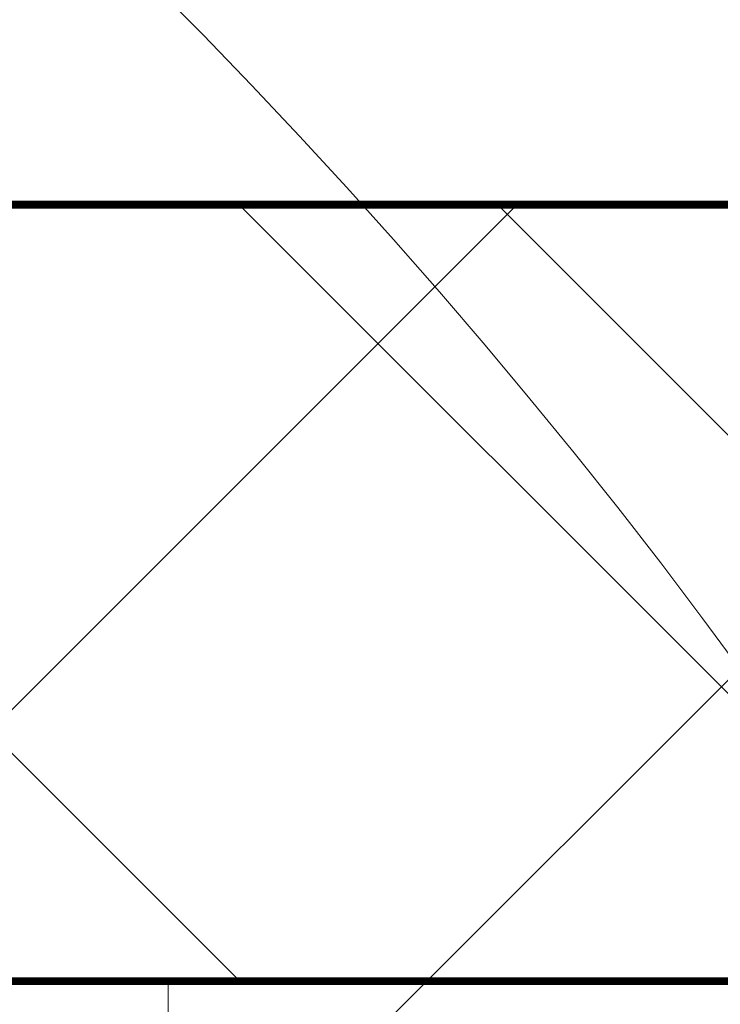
# Model space of a CAD drawing. Header units: millimetres. Extents: x -226731 to 126254, y -16359 to 60195.
# Tile 161 of 256: x -158997 to -158817, y 20519 to 20772. Entities that reach past the tile are written whole.
import ezdxf

# ---------------------------------------------------------------- set-up
doc = ezdxf.new("R2010")
doc.units = ezdxf.units.MM
doc.header["$LTSCALE"] = 0.1
doc.header["$MEASUREMENT"] = 0
for name, color, linetype, lineweight in [('0_CCE_ FF_SIDE WALL SPRINKLER', 6, 'Continuous', 0), ('DIM', 142, 'Continuous', 9), ('EQUIPMENTS', 30, 'Continuous', 9), ('S2-Civil plan', 5, 'Continuous', 5), ('SPRINKLER COVERAGE AREA', 1, 'Continuous', 9)]:
    doc.layers.add(name, color=color, linetype=linetype, lineweight=lineweight)
doc.layers.add('FIRE FIGHTING SERVICES', color=5, linetype='Continuous')
doc.layers.add('NPC-P-Waste Water Pipe', color=5, linetype='Continuous')
doc.layers.add('V.PORT', color=3, linetype='Continuous', plot=False)

# ---------------------------------------------------------------- blocks, each defined once
blk = doc.blocks.new('A$Cde0e9a8b')
at = {"layer": 'EQUIPMENTS', "color": 8}
blk.add_lwpolyline([(0, 148.29), (197.46, 148.34)], dxfattribs=at)
blk = doc.blocks.new('A$C67E6678E')
at = {"layer": 'NPC-P-Waste Water Pipe', "true_color": 0xcd6928}
h = blk.add_hatch(dxfattribs=at)
h.set_pattern_fill('ANSI31', color=32, scale=1000)
h.set_pattern_definition([(45, (164851.16, -10699.63), (-88.38835, 88.38835), [])])
h.paths.add_polyline_path([(10643.22, 4336.71), (6342.1, 4336.71), (6342.1, 4814.08), (5642.47, 4814.08), (5642.47, 4508.48), (2241.01, 4508.48), (2241.01, 4950.01), (1634.91, 4950.01), (1634.91, 6045.28), (842.47, 6045.28), (842.47, 10025), (10643.22, 10025)])
at = {"layer": 'NPC-P-Waste Water Pipe', "color": 32, "true_color": 0xcd6928}
blk.add_lwpolyline([(10643.22, 4336.71), (6342.1, 4336.71), (6342.1, 4814.08), (5642.47, 4814.08), (5642.47, 4508.48), (2241.01, 4508.48), (2241.01, 4950.01), (1634.91, 4950.01), (1634.91, 6045.28), (842.47, 6045.28), (842.47, 10025), (10643.22, 10025)], close=True, dxfattribs=at)
blk = doc.blocks.new('A$C2AD535C3')
at = {"layer": 'SPRINKLER COVERAGE AREA', "color": 1}
blk.add_circle((0, 0), 2500, dxfattribs=at)
blk = doc.blocks.new('G$C3584CA52')
at = {"layer": '0_CCE_ FF_SIDE WALL SPRINKLER', "color": 240, "xscale": -0.6, "yscale": 0.6, "zscale": 0.6}
blk.add_blockref('A$C2AD535C3', (2995.19, -1500), dxfattribs=at)

msp = doc.modelspace()

# ---------------------------------------------------------------- hatches: boundary and pattern name
at = {"layer": 'S2-Civil plan', "lineweight": 0}
h = msp.add_hatch(dxfattribs=at)
h.set_pattern_fill('ANSI34', color=8, scale=376.656735, angle=90)
h.set_pattern_definition([(135, (-23958, 0), (-199.7524, -199.7524), []), (135, (-23958, 66.58), (-199.7524, -199.7524), []), (135, (-23958, 133.17), (-199.7524, -199.7524), []), (135, (-23958, 199.75), (-199.7524, -199.7524), [])])
h.paths.add_polyline_path([(-156616.1, 20724.63), (-154008.7, 20724.63), (-154008.69, 20524.63), (-159208.69, 20524.63), (-159208.69, 20724.63)])

# ---------------------------------------------------------------- linework, layer by layer
at = {"layer": 'S2-Civil plan', "color": 8, "const_width": 2}
msp.add_lwpolyline([(-156616.11, 20724.63), (-154008.69, 20724.63), (-154008.69, 20524.63), (-159208.69, 20524.63), (-159208.69, 20724.63)], close=True, dxfattribs=at)
at = {"layer": 'V.PORT', "color": 8}
msp.add_lwpolyline([(-152367.94, 20724.63), (-164851.16, 20724.63)], dxfattribs=at)

# ---------------------------------------------------------------- block references
at = {"layer": 'DIM', "color": 8, "ltscale": 1.2, "rotation": 270}
msp.add_blockref('A$Cde0e9a8b', (-159107.13, 20524.63), dxfattribs=at)
at = {"layer": 'FIRE FIGHTING SERVICES'}
msp.add_blockref('G$C3584CA52', (-163018.33, 21220.5), dxfattribs=at)
at = {"layer": 'NPC-P-Waste Water Pipe', "color": 0}
msp.add_blockref('A$C67E6678E', (-164851.16, 10699.63), dxfattribs=at)

doc.saveas('drawing.dxf')
